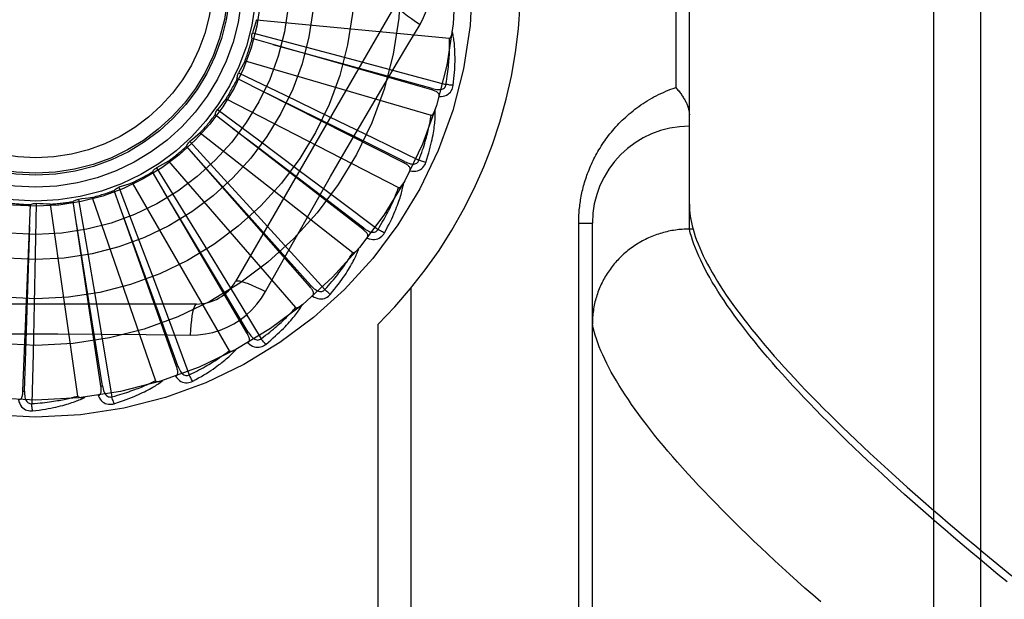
# Model space of a CAD drawing. Header units: inches. Extents: x 0 to 262, y 0 to 169.
# Tile 97 of 256: x 113.911 to 114.545, y 74.452 to 74.825. Entities that reach past the tile are written whole.
import ezdxf

# ---------------------------------------------------------------- set-up
doc = ezdxf.new("R2010")
doc.units = ezdxf.units.IN
doc.header["$LTSCALE"] = 14.384615
doc.header["$MEASUREMENT"] = 0
doc.linetypes.add('HIDDEN', pattern=[0.2, 0.1, -0.1])
doc.layers.add('RIGHTHAND_DOOR_ASSEMBLY', color=7, linetype='CONTINUOUS')

msp = doc.modelspace()

# ---------------------------------------------------------------- linework, layer by layer
at = {"layer": 'RIGHTHAND_DOOR_ASSEMBLY', "color": 8, "linetype": 'HIDDEN'}
for p, q in [((114.49942, 74.29397), (114.49942, 75.40711)), ((114.52942, 75.37772), (114.52942, 74.32335)), ((114.34192, 74.69051), (114.34192, 75.01056)), ((114.33313, 74.91929), (114.33313, 74.78179)), ((114.15306, 74.83595), (114.04962, 74.65679)), ((114.06298, 74.82549), (114.18738, 74.81361)), ((114.17598, 74.78017), (114.06028, 74.81329)), ((114.06042, 74.81697), (114.09214, 74.80862)), ((114.09214, 74.80862), (114.12287, 74.80046)), ((114.12287, 74.80046), (114.15396, 74.79215)), ((114.05567, 74.79906), (114.17558, 74.76385)), ((114.15805, 74.73317), (114.05071, 74.78759)), ((114.05155, 74.79117), (114.08111, 74.77697)), ((114.15396, 74.79215), (114.18514, 74.78375)), ((114.17598, 74.78017), (114.17624, 74.78109)), ((114.04349, 74.77449), (114.15457, 74.71722)), ((114.08111, 74.77697), (114.10974, 74.76315)), ((114.12507, 74.74905), (114.13944, 74.77363)), ((114.13155, 74.69041), (114.03645, 74.76417)), ((114.03795, 74.76752), (114.06429, 74.74798)), ((114.10974, 74.76315), (114.1387, 74.7491)), ((114.0646, 74.74258), (114.04766, 74.75545)), ((114.02688, 74.75266), (114.12512, 74.67541)), ((114.1387, 74.7491), (114.16773, 74.73495)), ((114.09744, 74.65344), (114.01802, 74.74386)), ((114.02013, 74.74687), (114.04229, 74.7227)), ((114.06429, 74.74798), (114.08979, 74.72899)), ((114.13214, 74.69117), (114.0646, 74.74258)), ((113.99872, 74.72997), (114.01591, 74.70204)), ((114.00645, 74.73438), (114.08828, 74.63993)), ((114.15805, 74.73317), (114.15849, 74.73402)), ((114.05695, 74.62359), (113.99608, 74.72741)), ((114.08979, 74.72899), (114.11557, 74.70972)), ((113.97449, 74.71743), (113.98609, 74.68675)), ((113.98292, 74.72029), (114.0454, 74.61206)), ((114.04229, 74.7227), (114.06374, 74.69923)), ((114.01155, 74.60195), (113.97142, 74.71541)), ((113.91266, 74.58607), (113.91758, 74.70632)), ((113.92119, 74.70705), (113.92055, 74.67426)), ((113.93007, 74.70658), (113.94785, 74.58288)), ((113.96286, 74.58929), (113.94493, 74.7083)), ((113.94834, 74.70969), (113.95391, 74.67738)), ((113.95715, 74.71091), (113.99802, 74.59281)), ((114.11557, 74.70972), (114.1414, 74.69033)), ((114.01591, 74.70204), (114.03252, 74.67494)), ((114.06374, 74.69923), (114.0854, 74.67543)), ((114.27063, 74.69429), (114.27942, 74.69429)), ((114.27063, 74.41304), (114.27063, 74.69429)), ((114.27942, 74.35392), (114.27942, 74.69429)), ((113.98609, 74.68675), (113.99727, 74.65699)), ((114.13156, 74.69041), (114.13214, 74.69117)), ((114.34192, 74.69051), (114.34077, 74.6905)), ((114.34429, 74.69051), (114.34192, 74.69051)), ((113.92055, 74.67426), (113.91987, 74.64247)), ((113.95391, 74.67738), (113.95926, 74.64604)), ((114.03252, 74.67494), (114.04929, 74.64746)), ((114.0854, 74.67543), (114.10709, 74.6515)), ((114.06895, 74.65023), (114.07585, 74.6626)), ((113.99727, 74.65699), (114.00854, 74.62684)), ((114.09744, 74.65344), (114.09816, 74.65407)), ((114.1627, 74.38054), (114.1627, 74.65256)), ((114.02436, 74.6422), (113.81747, 74.6422)), ((113.91987, 74.64247), (113.91912, 74.6103)), ((113.95926, 74.64604), (113.96462, 74.6143)), ((114.04929, 74.64746), (114.06606, 74.61986)), ((114.14149, 74.38054), (114.14149, 74.62917)), ((113.93511, 74.62299), (113.96358, 74.62283)), ((114.00854, 74.62684), (114.01978, 74.59656)), ((114.05695, 74.62359), (114.05778, 74.62408)), ((113.91912, 74.6103), (113.91831, 74.57801)), ((113.96462, 74.6143), (113.96993, 74.58244)), ((114.01155, 74.60195), (114.01245, 74.60227)), ((113.91266, 74.58607), (113.91362, 74.58603)), ((113.96286, 74.58929), (113.96381, 74.58943))]:
    msp.add_line(p, q, dxfattribs=at)
for points in [[(114.16841, 74.82249), (114.17075, 74.82685), (114.17268, 74.83137), (114.1742, 74.83605), (114.17528, 74.84083), (114.17594, 74.84566), (114.17616, 74.85054)], [(114.15306, 74.83595), (114.153, 74.83538), (114.15333, 74.8346), (114.15403, 74.83363), (114.15509, 74.83248), (114.15652, 74.83115), (114.1583, 74.82965), (114.16041, 74.82801), (114.16282, 74.82625), (114.16551, 74.8244), (114.16841, 74.82249)], [(114.06298, 74.82549), (114.06239, 74.82334), (114.06176, 74.8212), (114.06111, 74.81908), (114.06042, 74.81697)], [(114.13944, 74.77363), (114.15389, 74.7981), (114.16112, 74.81028), (114.16841, 74.82249)], [(114.06028, 74.81329), (114.06016, 74.8139), (114.06009, 74.81452), (114.06009, 74.81515), (114.06014, 74.81577), (114.06025, 74.81638), (114.06042, 74.81697)], [(114.18514, 74.78375), (114.18545, 74.78558), (114.18572, 74.78733), (114.18597, 74.78901), (114.18619, 74.79063), (114.18639, 74.79218), (114.18657, 74.79366), (114.18672, 74.79509), (114.18686, 74.79646), (114.18698, 74.79778), (114.18708, 74.79904), (114.18717, 74.80025), (114.18725, 74.80141), (114.18731, 74.80253), (114.18736, 74.8036), (114.18741, 74.80464), (114.18744, 74.80563), (114.18747, 74.80658), (114.18748, 74.80749), (114.18749, 74.80837), (114.18749, 74.80921), (114.18749, 74.81002), (114.18748, 74.8108), (114.18746, 74.81154), (114.18744, 74.81226), (114.18741, 74.81295), (114.18738, 74.81361)], [(114.18738, 74.81361), (114.18755, 74.81363), (114.18771, 74.81368), (114.18786, 74.81378), (114.18799, 74.81392), (114.18811, 74.81407), (114.18822, 74.81425), (114.18833, 74.81443), (114.18842, 74.81464), (114.18851, 74.81485), (114.1886, 74.81508), (114.18868, 74.81532), (114.18875, 74.81557), (114.18883, 74.81583), (114.18889, 74.8161), (114.18896, 74.81638), (114.18902, 74.81667), (114.18907, 74.81698), (114.18913, 74.81729), (114.18918, 74.81763), (114.18922, 74.81798)], [(114.18978, 74.78314), (114.19005, 74.78536), (114.19028, 74.78748), (114.19047, 74.7895), (114.19063, 74.79144), (114.19075, 74.7933), (114.19084, 74.79507), (114.19091, 74.79677), (114.19095, 74.79839), (114.19097, 74.79995), (114.19096, 74.80143), (114.19094, 74.80285), (114.1909, 74.80421), (114.19085, 74.80551), (114.19079, 74.80676), (114.19071, 74.80795), (114.19062, 74.80908), (114.19052, 74.81017), (114.19041, 74.81121), (114.19029, 74.8122), (114.19015, 74.81315), (114.19001, 74.81405), (114.18987, 74.81491), (114.18971, 74.81574), (114.18955, 74.81652), (114.18939, 74.81727), (114.18922, 74.81799)], [(114.17624, 74.78109), (114.14515, 74.7897), (114.07392, 74.80937)], [(114.05567, 74.79906), (114.05468, 74.79706), (114.05367, 74.79508), (114.05262, 74.79312), (114.05155, 74.79117)], [(114.05071, 74.78759), (114.05071, 74.78821), (114.05076, 74.78883), (114.05088, 74.78945), (114.05105, 74.79005), (114.05127, 74.79062), (114.05155, 74.79117)], [(114.15849, 74.73402), (114.12958, 74.74837), (114.06337, 74.78115)], [(114.17624, 74.78109), (114.17725, 74.78083), (114.17821, 74.78064), (114.17914, 74.78051), (114.18002, 74.78044), (114.18086, 74.78044), (114.18165, 74.78052), (114.18238, 74.78067), (114.18305, 74.78089), (114.18364, 74.78121), (114.18414, 74.78161), (114.18454, 74.78208), (114.18484, 74.78261), (114.18505, 74.78317), (114.18515, 74.78375)], [(114.1807, 74.77597), (114.18205, 74.77602), (114.18331, 74.77619), (114.18446, 74.77649), (114.18551, 74.77691), (114.18644, 74.77744), (114.18726, 74.77809), (114.18797, 74.77884), (114.18856, 74.77967), (114.18903, 74.78055), (114.18938, 74.78144), (114.18963, 74.7823), (114.18978, 74.78314)], [(114.18978, 74.78314), (114.18916, 74.7832), (114.18846, 74.78327), (114.18769, 74.78336), (114.18688, 74.78348), (114.18602, 74.78361), (114.18514, 74.78375)], [(114.27063, 74.69429), (114.27064, 74.69536), (114.27065, 74.69644), (114.27069, 74.69751), (114.27073, 74.69857), (114.27079, 74.69965), (114.27085, 74.70072), (114.27094, 74.7018), (114.27103, 74.70288), (114.27114, 74.70396), (114.27126, 74.70505), (114.27139, 74.70614), (114.27154, 74.70723), (114.2717, 74.70832), (114.27188, 74.70942), (114.27207, 74.71052), (114.27227, 74.71163), (114.27249, 74.71274), (114.27272, 74.71385), (114.27297, 74.71497), (114.27324, 74.71609), (114.27352, 74.71722), (114.27382, 74.71836), (114.27413, 74.7195), (114.27446, 74.72064), (114.27481, 74.72179), (114.27518, 74.72295), (114.27557, 74.7241), (114.27597, 74.72527), (114.2764, 74.72643), (114.27684, 74.7276), (114.2773, 74.72877), (114.27778, 74.72994), (114.27828, 74.73112), (114.2788, 74.73229), (114.27933, 74.73346), (114.27989, 74.73463), (114.28047, 74.7358), (114.28107, 74.73697), (114.28168, 74.73813), (114.28232, 74.7393), (114.28298, 74.74046), (114.28366, 74.74162), (114.28436, 74.74278), (114.28508, 74.74393), (114.28583, 74.74509), (114.28659, 74.74624), (114.28738, 74.74738), (114.2882, 74.74852), (114.28903, 74.74965), (114.28989, 74.75078), (114.29077, 74.75191), (114.29167, 74.75303), (114.2926, 74.75414), (114.29355, 74.75524), (114.29453, 74.75634), (114.29553, 74.75743), (114.29656, 74.75851), (114.2976, 74.75958), (114.29868, 74.76063), (114.29977, 74.76168), (114.3009, 74.76272), (114.30204, 74.76375), (114.30321, 74.76476), (114.30441, 74.76576), (114.30563, 74.76674), (114.30687, 74.76771), (114.30814, 74.76867), (114.30944, 74.76961), (114.31075, 74.77053), (114.31209, 74.77143), (114.31346, 74.77232), (114.31484, 74.77318), (114.31625, 74.77403), (114.31768, 74.77485), (114.31914, 74.77566), (114.32061, 74.77644), (114.32211, 74.77719), (114.32363, 74.77793), (114.32516, 74.77864), (114.32672, 74.77932), (114.3283, 74.77998), (114.32989, 74.78061), (114.3315, 74.78121), (114.33313, 74.78179)], [(114.33313, 74.78179), (114.33363, 74.78122), (114.33411, 74.78066), (114.33459, 74.7801), (114.33505, 74.77953), (114.3355, 74.77896), (114.33593, 74.77839), (114.33635, 74.77782), (114.33676, 74.77726), (114.33716, 74.77669), (114.33753, 74.77612), (114.3379, 74.77556), (114.33825, 74.775), (114.33858, 74.77444), (114.3389, 74.77389), (114.3392, 74.77334), (114.33949, 74.77279), (114.33976, 74.77225), (114.34001, 74.77171), (114.34025, 74.77118), (114.34047, 74.77066), (114.34067, 74.77014), (114.34086, 74.76963), (114.34104, 74.76913), (114.34119, 74.76864), (114.34133, 74.76815), (114.34146, 74.76767), (114.34157, 74.7672), (114.34166, 74.76674), (114.34174, 74.76629), (114.3418, 74.76585), (114.34185, 74.76542), (114.34189, 74.765), (114.34191, 74.76459), (114.34192, 74.76419)], [(114.04349, 74.77449), (114.04214, 74.77271), (114.04077, 74.77096), (114.03938, 74.76923), (114.03795, 74.76752)], [(114.1807, 74.77597), (114.18078, 74.77643), (114.18078, 74.77686), (114.18068, 74.77727), (114.1805, 74.77765), (114.18026, 74.778), (114.17995, 74.77832), (114.17959, 74.77862), (114.17918, 74.77889), (114.17872, 74.77914), (114.17823, 74.77937), (114.1777, 74.77959), (114.17715, 74.77979), (114.17658, 74.77999), (114.17598, 74.78017)], [(114.03645, 74.76417), (114.03657, 74.76478), (114.03674, 74.76537), (114.03697, 74.76596), (114.03725, 74.76651), (114.03758, 74.76704), (114.03795, 74.76752)], [(114.16773, 74.73495), (114.16837, 74.73669), (114.16898, 74.73836), (114.16954, 74.73996), (114.17006, 74.74151), (114.17055, 74.74299), (114.171, 74.74442), (114.17143, 74.74579), (114.17182, 74.74711), (114.17219, 74.74838), (114.17253, 74.7496), (114.17284, 74.75077), (114.17314, 74.7519), (114.17341, 74.75298), (114.17367, 74.75403), (114.1739, 74.75503), (114.17412, 74.756), (114.17433, 74.75693), (114.17452, 74.75782), (114.17469, 74.75868), (114.17486, 74.75951), (114.175, 74.7603), (114.17514, 74.76107), (114.17526, 74.76181), (114.17538, 74.76251), (114.17548, 74.76319), (114.17558, 74.76385)], [(114.17217, 74.73348), (114.17285, 74.7356), (114.17348, 74.73764), (114.17405, 74.73959), (114.17457, 74.74147), (114.17504, 74.74327), (114.17547, 74.74499), (114.17586, 74.74665), (114.1762, 74.74823), (114.17651, 74.74975), (114.17679, 74.75121), (114.17704, 74.75261), (114.17726, 74.75395), (114.17745, 74.75524), (114.17763, 74.75647), (114.17778, 74.75766), (114.1779, 74.75879), (114.17801, 74.75988), (114.1781, 74.76092), (114.17816, 74.76192), (114.17821, 74.76287), (114.17825, 74.76379), (114.17826, 74.76466), (114.17827, 74.7655), (114.17826, 74.7663), (114.17824, 74.76706), (114.17821, 74.7678)], [(114.17558, 74.76385), (114.17575, 74.76383), (114.17591, 74.76386), (114.17608, 74.76393), (114.17623, 74.76403), (114.17638, 74.76416), (114.17653, 74.76431), (114.17666, 74.76448), (114.1768, 74.76466), (114.17693, 74.76486), (114.17705, 74.76506), (114.17718, 74.76528), (114.1773, 74.76551), (114.17742, 74.76576), (114.17753, 74.76601), (114.17765, 74.76627), (114.17776, 74.76655), (114.17788, 74.76684), (114.17799, 74.76714), (114.17809, 74.76742), (114.17818, 74.76771)], [(114.02688, 74.75266), (114.02522, 74.75117), (114.02355, 74.74971), (114.02185, 74.74828), (114.02013, 74.74687)], [(114.09674, 74.69966), (114.11083, 74.72439), (114.11794, 74.73673), (114.12507, 74.74905)], [(114.01802, 74.74386), (114.01825, 74.74444), (114.01853, 74.74499), (114.01886, 74.74552), (114.01925, 74.74602), (114.01967, 74.74647), (114.02013, 74.74687)], [(113.99608, 74.72741), (113.99641, 74.72794), (113.99679, 74.72843), (113.99722, 74.72888), (113.99769, 74.7293), (113.99819, 74.72966), (113.99872, 74.72997)], [(114.00645, 74.73438), (114.00454, 74.73323), (114.00261, 74.73211), (114.00067, 74.73103), (113.99872, 74.72997)], [(114.09816, 74.65407), (114.07666, 74.67813), (114.02738, 74.73318)], [(114.16189, 74.72815), (114.16206, 74.72859), (114.16214, 74.72901), (114.16212, 74.72943), (114.16202, 74.72984), (114.16185, 74.73023), (114.16161, 74.7306), (114.16131, 74.73096), (114.16095, 74.73131), (114.16055, 74.73164), (114.16011, 74.73196), (114.15964, 74.73227), (114.15913, 74.73258), (114.15861, 74.73288), (114.15805, 74.73317)], [(114.15849, 74.73402), (114.15943, 74.73358), (114.16033, 74.73321), (114.16122, 74.7329), (114.16207, 74.73267), (114.16289, 74.73251), (114.16368, 74.73244), (114.16444, 74.73245), (114.16514, 74.73254), (114.16577, 74.73274), (114.16634, 74.73304), (114.16682, 74.73343), (114.16722, 74.73389), (114.16752, 74.7344), (114.16773, 74.73496)], [(114.16189, 74.72816), (114.16323, 74.72795), (114.1645, 74.72788), (114.16568, 74.72795), (114.16679, 74.72816), (114.16781, 74.72851), (114.16874, 74.72899), (114.16958, 74.7296), (114.17031, 74.7303), (114.17093, 74.73107), (114.17145, 74.73188), (114.17186, 74.73268), (114.17217, 74.73348)], [(114.17217, 74.73348), (114.17157, 74.73365), (114.17089, 74.73385), (114.17016, 74.73409), (114.16938, 74.73436), (114.16856, 74.73465), (114.16773, 74.73495)], [(113.97142, 74.71541), (113.97184, 74.71587), (113.97231, 74.71627), (113.97282, 74.71664), (113.97336, 74.71696), (113.97391, 74.71722), (113.97449, 74.71743)], [(113.98292, 74.72029), (113.98082, 74.71952), (113.97872, 74.71879), (113.97661, 74.71809), (113.97449, 74.71743)], [(114.14547, 74.68805), (114.14655, 74.69), (114.14755, 74.69188), (114.14848, 74.69369), (114.14934, 74.69544), (114.15015, 74.69711), (114.1509, 74.69872), (114.15159, 74.70028), (114.15223, 74.70177), (114.15282, 74.7032), (114.15337, 74.70458), (114.15388, 74.70591), (114.15435, 74.70719), (114.15478, 74.70841), (114.15518, 74.70959), (114.15556, 74.71072), (114.1559, 74.71181), (114.15621, 74.71286), (114.15649, 74.71387), (114.15674, 74.71483), (114.15697, 74.71576), (114.15718, 74.71665), (114.15736, 74.71751), (114.15752, 74.71833), (114.15767, 74.71912), (114.15779, 74.71987), (114.1579, 74.7206)], [(114.15457, 74.71722), (114.15473, 74.71717), (114.1549, 74.71717), (114.15508, 74.7172), (114.15525, 74.71728), (114.15542, 74.71738), (114.15559, 74.7175), (114.15575, 74.71763), (114.15592, 74.71779), (114.15608, 74.71795), (114.15625, 74.71813), (114.15641, 74.71833), (114.15657, 74.71853), (114.15674, 74.71874), (114.1569, 74.71897), (114.15706, 74.71921), (114.15723, 74.71945), (114.15739, 74.71972), (114.15756, 74.71999), (114.15773, 74.72028), (114.1579, 74.72059)], [(114.05778, 74.62408), (114.04122, 74.65177), (114.00324, 74.71515)], [(114.1414, 74.69033), (114.14236, 74.69191), (114.14326, 74.69344), (114.14412, 74.69491), (114.14492, 74.69632), (114.14568, 74.69769), (114.1464, 74.699), (114.14707, 74.70027), (114.14771, 74.70149), (114.14831, 74.70267), (114.14888, 74.7038), (114.14941, 74.7049), (114.14991, 74.70595), (114.15039, 74.70696), (114.15083, 74.70794), (114.15126, 74.70888), (114.15166, 74.70979), (114.15203, 74.71066), (114.15239, 74.7115), (114.15272, 74.71231), (114.15304, 74.71309), (114.15334, 74.71385), (114.15361, 74.71457), (114.15388, 74.71527), (114.15412, 74.71595), (114.15435, 74.7166), (114.15457, 74.71722)], [(113.91758, 74.70632), (113.91814, 74.70659), (113.91873, 74.70679), (113.91933, 74.70694), (113.91995, 74.70704), (113.92057, 74.70707), (113.92119, 74.70705)], [(113.93007, 74.70658), (113.92784, 74.70664), (113.92562, 74.70675), (113.9234, 74.70688), (113.92119, 74.70705)], [(113.94493, 74.7083), (113.94544, 74.70866), (113.94597, 74.70897), (113.94654, 74.70924), (113.94713, 74.70945), (113.94773, 74.7096), (113.94834, 74.70969)], [(113.95715, 74.71091), (113.95495, 74.71055), (113.95275, 74.71023), (113.95054, 74.70995), (113.94834, 74.70969)], [(114.34192, 74.70648), (114.34195, 74.70461), (114.34206, 74.70271), (114.34225, 74.70076), (114.34251, 74.69879), (114.34284, 74.69677), (114.34325, 74.69472), (114.34373, 74.69263), (114.34429, 74.69051)], [(114.01245, 74.60227), (114.00143, 74.6326), (113.97613, 74.70202)], [(114.07585, 74.6626), (114.08975, 74.68729), (114.09674, 74.69966)], [(113.91362, 74.58603), (113.91466, 74.61829), (113.91698, 74.69213)], [(113.96381, 74.58943), (113.95873, 74.6213), (113.94703, 74.69425)], [(114.13437, 74.68476), (114.13462, 74.68515), (114.13478, 74.68556), (114.13484, 74.68597), (114.13482, 74.68639), (114.13472, 74.68681), (114.13456, 74.68722), (114.13433, 74.68763), (114.13405, 74.68803), (114.13372, 74.68844), (114.13335, 74.68884), (114.13294, 74.68923), (114.13251, 74.68963), (114.13204, 74.69002), (114.13155, 74.69041)], [(114.13214, 74.69117), (114.13298, 74.69056), (114.1338, 74.69002), (114.13461, 74.68955), (114.1354, 74.68916), (114.13618, 74.68885), (114.13695, 74.68863), (114.13769, 74.68849), (114.13839, 74.68846), (114.13905, 74.68853), (114.13966, 74.68871), (114.14021, 74.68901), (114.14069, 74.68939), (114.14109, 74.68983), (114.1414, 74.69033)], [(114.13438, 74.68476), (114.13565, 74.6843), (114.13688, 74.684), (114.13806, 74.68384), (114.13919, 74.68384), (114.14026, 74.68399), (114.14126, 74.68429), (114.1422, 74.68473), (114.14305, 74.68527), (114.14381, 74.68591), (114.14447, 74.68661), (114.14502, 74.68731), (114.14547, 74.68805)], [(114.14547, 74.68805), (114.14492, 74.68832), (114.14429, 74.68865), (114.14362, 74.68902), (114.1429, 74.68943), (114.14215, 74.68987), (114.1414, 74.69033)], [(114.34077, 74.6905), (114.33965, 74.69047), (114.33852, 74.69042), (114.33739, 74.69035), (114.33627, 74.69026), (114.33515, 74.69015), (114.33403, 74.69002), (114.33291, 74.68987), (114.33179, 74.6897), (114.33068, 74.68951), (114.32957, 74.6893), (114.32847, 74.68908), (114.32737, 74.68883), (114.32628, 74.68856), (114.32519, 74.68828), (114.3241, 74.68797), (114.32302, 74.68765), (114.32195, 74.6873), (114.32088, 74.68694), (114.31983, 74.68656), (114.31877, 74.68616), (114.31773, 74.68574), (114.31669, 74.6853), (114.31566, 74.68485), (114.31464, 74.68438), (114.31363, 74.68389), (114.31263, 74.68338), (114.31164, 74.68285), (114.31066, 74.68231), (114.30969, 74.68175), (114.30873, 74.68117), (114.30777, 74.68057), (114.30684, 74.67996), (114.30591, 74.67933), (114.30499, 74.67869), (114.30409, 74.67803), (114.30319, 74.67735), (114.30232, 74.67666), (114.30145, 74.67595), (114.3006, 74.67523), (114.29976, 74.67449), (114.29893, 74.67374), (114.29812, 74.67297), (114.29732, 74.67219), (114.29654, 74.67139), (114.29577, 74.67058), (114.29502, 74.66976), (114.29428, 74.66893), (114.29355, 74.66808), (114.29285, 74.66722), (114.29216, 74.66634), (114.29148, 74.66546), (114.29082, 74.66456), (114.29018, 74.66365), (114.28956, 74.66273), (114.28895, 74.6618), (114.28836, 74.66086), (114.28779, 74.65991), (114.28723, 74.65895), (114.28669, 74.65797), (114.28618, 74.65699), (114.28567, 74.656), (114.28519, 74.65501), (114.28473, 74.654), (114.28428, 74.65298), (114.28385, 74.65196), (114.28345, 74.65093), (114.28306, 74.64989), (114.28269, 74.64885), (114.28234, 74.6478), (114.28201, 74.64674), (114.28169, 74.64568), (114.2814, 74.64462), (114.28113, 74.64354), (114.28088, 74.64247), (114.28064, 74.64139), (114.28043, 74.6403), (114.28024, 74.63921), (114.28007, 74.63812), (114.27991, 74.63703), (114.27978, 74.63593), (114.27967, 74.63483), (114.27958, 74.63373), (114.27951, 74.63262), (114.27946, 74.63152), (114.27943, 74.63042), (114.27942, 74.62931)], [(114.34322, 74.68574), (114.34253, 74.68815), (114.34192, 74.69051)], [(114.54664, 74.46309), (114.54067, 74.46798), (114.53478, 74.47284), (114.52897, 74.47767), (114.52325, 74.48245), (114.51762, 74.48721), (114.51207, 74.49192), (114.50661, 74.4966), (114.50123, 74.50125), (114.49594, 74.50585), (114.49074, 74.51042), (114.48563, 74.51494), (114.4806, 74.51943), (114.47566, 74.52388), (114.47081, 74.5283), (114.46604, 74.53267), (114.46137, 74.537), (114.45678, 74.54129), (114.45228, 74.54554), (114.44786, 74.54975), (114.44354, 74.55392), (114.4393, 74.55805), (114.43516, 74.56214), (114.4311, 74.56618), (114.42713, 74.57019), (114.42325, 74.57415), (114.41945, 74.57807), (114.41575, 74.58195), (114.41213, 74.58578), (114.4086, 74.58958), (114.40516, 74.59333), (114.40182, 74.59704), (114.39855, 74.6007), (114.39538, 74.60433), (114.3923, 74.60791), (114.3893, 74.61144), (114.3864, 74.61494), (114.38358, 74.61839), (114.38085, 74.6218), (114.37821, 74.62516), (114.37566, 74.62848), (114.3732, 74.63176), (114.37083, 74.63499), (114.36854, 74.63818), (114.36635, 74.64132), (114.36424, 74.64443), (114.36222, 74.64749), (114.36029, 74.6505), (114.35845, 74.65347), (114.35669, 74.6564), (114.35503, 74.65929), (114.35345, 74.66213), (114.35196, 74.66493), (114.35056, 74.66768), (114.34925, 74.67039), (114.34803, 74.67306), (114.34689, 74.67568), (114.34584, 74.67826), (114.34488, 74.6808), (114.34401, 74.68329), (114.34322, 74.68574)], [(114.34429, 74.69051), (114.34497, 74.68818), (114.34574, 74.6858), (114.3466, 74.68338), (114.34754, 74.68092), (114.34857, 74.67842), (114.34969, 74.67587), (114.3509, 74.67328), (114.35219, 74.67064), (114.35357, 74.66796), (114.35504, 74.66524), (114.3566, 74.66247), (114.35824, 74.65967), (114.35998, 74.65681), (114.3618, 74.65391), (114.36371, 74.65097), (114.3657, 74.64799), (114.36779, 74.64496), (114.36997, 74.64188), (114.37223, 74.63876), (114.37458, 74.6356), (114.37703, 74.63239), (114.37956, 74.62913), (114.38218, 74.62584), (114.38489, 74.62249), (114.38769, 74.6191), (114.39058, 74.61567), (114.39356, 74.61219), (114.39663, 74.60867), (114.3998, 74.6051), (114.40305, 74.60149), (114.40639, 74.59783), (114.40983, 74.59412), (114.41335, 74.59037), (114.41697, 74.58658), (114.42068, 74.58273), (114.42448, 74.57885), (114.42837, 74.57491), (114.43235, 74.57094), (114.43643, 74.56691), (114.4406, 74.56285), (114.44486, 74.55873), (114.44921, 74.55457), (114.45366, 74.55037), (114.4582, 74.54612), (114.46283, 74.54182), (114.46756, 74.53748), (114.47238, 74.53309), (114.47729, 74.52866), (114.4823, 74.52418), (114.4874, 74.51966), (114.49259, 74.5151), (114.49788, 74.51049), (114.50326, 74.50583), (114.50874, 74.50113), (114.51431, 74.49639), (114.51997, 74.4916), (114.52574, 74.48677), (114.53159, 74.48189), (114.53754, 74.47697), (114.54359, 74.47201), (114.54973, 74.46701)], [(114.10709, 74.6515), (114.10833, 74.65287), (114.10951, 74.6542), (114.11063, 74.65548), (114.11169, 74.65672), (114.1127, 74.65791), (114.11365, 74.65907), (114.11455, 74.66019), (114.11541, 74.66127), (114.11622, 74.66231), (114.11699, 74.66331), (114.11772, 74.66428), (114.11841, 74.66522), (114.11907, 74.66613), (114.11969, 74.667), (114.12029, 74.66785), (114.12085, 74.66866), (114.12139, 74.66945), (114.12189, 74.67021), (114.12238, 74.67094), (114.12283, 74.67165), (114.12327, 74.67233), (114.12368, 74.67299), (114.12407, 74.67363), (114.12444, 74.67424), (114.12479, 74.67484), (114.12512, 74.67541)], [(114.11066, 74.64848), (114.11209, 74.6502), (114.11343, 74.65186), (114.11468, 74.65346), (114.11586, 74.65501), (114.11697, 74.6565), (114.11801, 74.65794), (114.11898, 74.65934), (114.11989, 74.66068), (114.12075, 74.66198), (114.12155, 74.66323), (114.1223, 74.66443), (114.123, 74.6656), (114.12366, 74.66672), (114.12428, 74.6678), (114.12486, 74.66885), (114.1254, 74.66985), (114.1259, 74.67082), (114.12637, 74.67175), (114.1268, 74.67266), (114.1272, 74.67352), (114.12757, 74.67436), (114.12791, 74.67516), (114.12823, 74.67594), (114.12852, 74.67669), (114.12879, 74.67741), (114.12903, 74.6781)], [(114.12512, 74.67541), (114.12527, 74.67533), (114.12543, 74.67529), (114.12561, 74.6753), (114.12579, 74.67534), (114.12598, 74.6754), (114.12617, 74.67549), (114.12636, 74.67559), (114.12655, 74.67571), (114.12674, 74.67584), (114.12694, 74.67599), (114.12713, 74.67615), (114.12733, 74.67632), (114.12753, 74.6765), (114.12773, 74.67669), (114.12794, 74.67689), (114.12815, 74.6771), (114.12836, 74.67733), (114.12858, 74.67757), (114.12878, 74.67779), (114.12897, 74.67802)], [(114.04962, 74.65679), (114.05008, 74.65713), (114.05092, 74.65723), (114.05211, 74.65711), (114.05364, 74.65676), (114.05551, 74.65619), (114.0577, 74.6554), (114.06017, 74.65439), (114.0629, 74.65318), (114.06585, 74.65178), (114.06895, 74.65023)], [(114.09817, 74.65407), (114.09887, 74.65331), (114.09958, 74.65263), (114.10028, 74.65202), (114.10099, 74.65149), (114.1017, 74.65104), (114.1024, 74.65067), (114.1031, 74.6504), (114.10379, 74.65023), (114.10445, 74.65018), (114.10509, 74.65024), (114.10568, 74.65042), (114.10623, 74.65071), (114.1067, 74.65107), (114.1071, 74.6515)], [(114.02037, 74.62218), (114.02531, 74.62233), (114.03018, 74.62292), (114.03496, 74.62393), (114.03963, 74.62537), (114.04416, 74.62722), (114.04851, 74.62948), (114.05264, 74.63211), (114.05652, 74.63511), (114.06011, 74.63844), (114.06339, 74.64208), (114.06634, 74.64601), (114.06895, 74.65023)], [(114.09914, 74.64736), (114.09946, 74.6477), (114.09969, 74.64806), (114.09983, 74.64846), (114.09989, 74.64888), (114.09987, 74.6493), (114.09979, 74.64974), (114.09964, 74.65018), (114.09944, 74.65063), (114.0992, 74.65109), (114.09891, 74.65156), (114.09858, 74.65202), (114.09823, 74.65249), (114.09785, 74.65296), (114.09744, 74.65344)], [(114.09915, 74.64736), (114.10031, 74.64667), (114.10146, 74.64613), (114.10259, 74.64576), (114.1037, 74.64555), (114.10477, 74.64549), (114.10582, 74.64559), (114.10682, 74.64585), (114.10776, 74.64622), (114.10862, 74.64671), (114.10941, 74.64726), (114.11008, 74.64785), (114.11066, 74.64848)], [(114.11066, 74.64848), (114.11017, 74.64886), (114.10962, 74.6493), (114.10903, 74.6498), (114.1084, 74.65033), (114.10775, 74.65091), (114.10709, 74.6515)], [(114.02436, 74.6422), (114.02383, 74.64197), (114.02332, 74.6413), (114.02283, 74.6402), (114.02237, 74.6387), (114.02193, 74.6368), (114.02152, 74.63451), (114.02116, 74.63187), (114.02084, 74.6289), (114.02058, 74.62564), (114.02037, 74.62218)], [(114.06899, 74.61623), (114.07072, 74.61764), (114.07235, 74.61902), (114.07389, 74.62035), (114.07534, 74.62165), (114.07671, 74.6229), (114.078, 74.62412), (114.07922, 74.62531), (114.08037, 74.62645), (114.08145, 74.62757), (114.08247, 74.62864), (114.08344, 74.62969), (114.08435, 74.6307), (114.08521, 74.63167), (114.08602, 74.63262), (114.08679, 74.63353), (114.08751, 74.63442), (114.08818, 74.63527), (114.08882, 74.6361), (114.08942, 74.63691), (114.08997, 74.63768), (114.09049, 74.63843), (114.09098, 74.63916), (114.09144, 74.63986), (114.09187, 74.64054), (114.09226, 74.64119), (114.09263, 74.64183)], [(114.08828, 74.63993), (114.08842, 74.63982), (114.08857, 74.63975), (114.08875, 74.63973), (114.08894, 74.63973), (114.08913, 74.63976), (114.08933, 74.63981), (114.08954, 74.63987), (114.08975, 74.63995), (114.08996, 74.64005), (114.09018, 74.64016), (114.0904, 74.64027), (114.09063, 74.6404), (114.09086, 74.64054), (114.0911, 74.64069), (114.09134, 74.64085), (114.09158, 74.64102), (114.09183, 74.6412), (114.09209, 74.64139), (114.09236, 74.6416), (114.09263, 74.64183)], [(114.06606, 74.61986), (114.06754, 74.62097), (114.06895, 74.62205), (114.07029, 74.6231), (114.07156, 74.62412), (114.07278, 74.6251), (114.07393, 74.62606), (114.07503, 74.62698), (114.07607, 74.62788), (114.07707, 74.62875), (114.07801, 74.62959), (114.07891, 74.63041), (114.07977, 74.6312), (114.08059, 74.63196), (114.08137, 74.6327), (114.08211, 74.63342), (114.08282, 74.63411), (114.08349, 74.63478), (114.08413, 74.63543), (114.08475, 74.63606), (114.08533, 74.63667), (114.08588, 74.63726), (114.08641, 74.63783), (114.08692, 74.63838), (114.08739, 74.63891), (114.08785, 74.63943), (114.08828, 74.63993)], [(114.31423, 74.56451), (114.31173, 74.56781), (114.30931, 74.57106), (114.30699, 74.57428), (114.30475, 74.57744), (114.30261, 74.58057), (114.30056, 74.58365), (114.29859, 74.58668), (114.29672, 74.58967), (114.29494, 74.59262), (114.29325, 74.59553), (114.29165, 74.59839), (114.29013, 74.6012), (114.28871, 74.60398), (114.28738, 74.60671), (114.28614, 74.60939), (114.28498, 74.61203), (114.28392, 74.61463), (114.28295, 74.61719), (114.28206, 74.6197), (114.28127, 74.62217), (114.28056, 74.62459), (114.27994, 74.62697), (114.27942, 74.62931)], [(113.87817, 74.62283), (113.90663, 74.62299), (113.92087, 74.623), (113.93511, 74.62299)], [(113.96358, 74.62283), (113.992, 74.62256), (114.00616, 74.62239), (114.02037, 74.62218)], [(114.05747, 74.6173), (114.05785, 74.61757), (114.05814, 74.61789), (114.05835, 74.61825), (114.05849, 74.61865), (114.05856, 74.61907), (114.05856, 74.61951), (114.0585, 74.61998), (114.05839, 74.62046), (114.05823, 74.62096), (114.05803, 74.62147), (114.0578, 74.62199), (114.05754, 74.62251), (114.05726, 74.62305), (114.05695, 74.62359)], [(114.05778, 74.62408), (114.05833, 74.6232), (114.0589, 74.62239), (114.05947, 74.62166), (114.06006, 74.621), (114.06067, 74.62043), (114.0613, 74.61994), (114.06193, 74.61954), (114.06258, 74.61924), (114.06322, 74.61906), (114.06385, 74.61901), (114.06447, 74.61907), (114.06506, 74.61925), (114.06559, 74.61951), (114.06606, 74.61986)], [(114.05747, 74.6173), (114.05849, 74.6164), (114.05951, 74.61566), (114.06055, 74.61508), (114.0616, 74.61466), (114.06265, 74.6144), (114.06369, 74.6143), (114.06472, 74.61436), (114.06572, 74.61455), (114.06666, 74.61487), (114.06753, 74.61526), (114.06831, 74.61572), (114.06899, 74.61623)], [(114.06899, 74.61623), (114.06858, 74.61669), (114.06813, 74.61723), (114.06764, 74.61782), (114.06712, 74.61847), (114.06659, 74.61916), (114.06606, 74.61986)], [(114.01978, 74.59656), (114.02144, 74.59737), (114.02303, 74.59817), (114.02455, 74.59894), (114.02599, 74.5997), (114.02737, 74.60043), (114.02868, 74.60115), (114.02993, 74.60186), (114.03113, 74.60254), (114.03227, 74.6032), (114.03336, 74.60385), (114.0344, 74.60448), (114.03539, 74.6051), (114.03634, 74.60569), (114.03724, 74.60627), (114.03811, 74.60683), (114.03893, 74.60738), (114.03972, 74.60791), (114.04048, 74.60843), (114.0412, 74.60893), (114.04188, 74.60942), (114.04254, 74.60989), (114.04317, 74.61035), (114.04377, 74.6108), (114.04434, 74.61123), (114.04488, 74.61165), (114.0454, 74.61206)], [(114.02198, 74.59244), (114.02393, 74.5935), (114.0258, 74.59454), (114.02756, 74.59556), (114.02923, 74.59656), (114.03081, 74.59753), (114.03231, 74.59849), (114.03373, 74.59942), (114.03508, 74.60033), (114.03635, 74.60121), (114.03756, 74.60208), (114.0387, 74.60292), (114.03979, 74.60374), (114.04082, 74.60454), (114.04179, 74.60531), (114.04272, 74.60606), (114.0436, 74.6068), (114.04442, 74.60751), (114.0452, 74.6082), (114.04594, 74.60888), (114.04664, 74.60954), (114.04729, 74.61017), (114.04791, 74.61079), (114.04849, 74.6114), (114.04903, 74.61198), (114.04955, 74.61255), (114.05003, 74.6131)], [(114.0454, 74.61206), (114.04551, 74.61193), (114.04565, 74.61183), (114.04582, 74.61177), (114.046, 74.61174), (114.0462, 74.61173), (114.04641, 74.61174), (114.04662, 74.61177), (114.04684, 74.61181), (114.04707, 74.61186), (114.04731, 74.61192), (114.04755, 74.612), (114.0478, 74.61208), (114.04805, 74.61217), (114.04831, 74.61227), (114.04857, 74.61238), (114.04884, 74.6125), (114.04913, 74.61264), (114.04942, 74.61278), (114.04972, 74.61293), (114.05003, 74.6131)], [(114.01086, 74.59567), (114.01128, 74.59587), (114.01163, 74.59612), (114.01191, 74.59644), (114.01212, 74.59681), (114.01226, 74.59721), (114.01235, 74.59764), (114.01238, 74.59811), (114.01236, 74.5986), (114.0123, 74.59912), (114.0122, 74.59966), (114.01208, 74.60021), (114.01192, 74.60078), (114.01175, 74.60136), (114.01155, 74.60195)], [(114.01245, 74.60227), (114.01283, 74.6013), (114.01323, 74.6004), (114.01365, 74.59957), (114.01411, 74.59882), (114.0146, 74.59814), (114.01512, 74.59754), (114.01567, 74.59702), (114.01624, 74.59661), (114.01684, 74.59631), (114.01745, 74.59614), (114.01807, 74.59609), (114.01868, 74.59615), (114.01925, 74.59631), (114.01979, 74.59656)], [(113.96993, 74.58244), (113.97172, 74.58292), (113.97343, 74.5834), (113.97506, 74.58388), (113.97662, 74.58434), (113.97811, 74.58481), (113.97954, 74.58527), (113.9809, 74.58572), (113.9822, 74.58616), (113.98345, 74.5866), (113.98464, 74.58703), (113.98578, 74.58745), (113.98687, 74.58787), (113.98791, 74.58827), (113.98891, 74.58867), (113.98987, 74.58906), (113.99078, 74.58944), (113.99166, 74.58981), (113.9925, 74.59018), (113.9933, 74.59053), (113.99407, 74.59088), (113.9948, 74.59122), (113.9955, 74.59156), (113.99617, 74.59188), (113.99682, 74.5922), (113.99743, 74.59251), (113.99802, 74.59281)], [(113.9713, 74.57798), (113.97343, 74.57865), (113.97545, 74.57932), (113.97738, 74.57999), (113.97921, 74.58065), (113.98094, 74.58131), (113.9826, 74.58196), (113.98417, 74.58261), (113.98566, 74.58324), (113.98708, 74.58387), (113.98843, 74.58449), (113.98971, 74.5851), (113.99093, 74.5857), (113.9921, 74.58629), (113.9932, 74.58687), (113.99425, 74.58743), (113.99525, 74.58798), (113.9962, 74.58853), (113.9971, 74.58906), (113.99795, 74.58958), (113.99875, 74.5901), (113.99952, 74.5906), (114.00024, 74.59109), (114.00092, 74.59157), (114.00157, 74.59205), (114.00219, 74.59251), (114.00277, 74.59296)], [(113.99802, 74.59281), (113.99811, 74.59266), (113.99822, 74.59254), (113.99838, 74.59245), (113.99855, 74.59238), (113.99874, 74.59234), (113.99895, 74.59231), (113.99916, 74.59229), (113.99939, 74.59229), (113.99962, 74.5923), (113.99987, 74.59232), (114.00012, 74.59234), (114.00038, 74.59238), (114.00064, 74.59242), (114.00091, 74.59247), (114.00119, 74.59253), (114.00148, 74.5926), (114.00179, 74.59267), (114.0021, 74.59275), (114.00239, 74.59284), (114.00267, 74.59293)], [(114.01087, 74.59567), (114.01169, 74.5946), (114.01256, 74.59368), (114.01347, 74.59291), (114.01442, 74.5923), (114.0154, 74.59185), (114.0164, 74.59155), (114.01742, 74.59142), (114.01844, 74.59141), (114.01942, 74.59154), (114.02035, 74.59177), (114.0212, 74.59207), (114.02198, 74.59244)], [(114.02198, 74.59244), (114.02166, 74.59297), (114.02131, 74.59359), (114.02094, 74.59426), (114.02056, 74.59499), (114.02017, 74.59577), (114.01978, 74.59656)], [(113.9097, 74.5805), (113.91016, 74.58053), (113.91058, 74.58063), (113.91095, 74.58082), (113.91129, 74.58108), (113.91157, 74.5814), (113.91181, 74.58177), (113.91201, 74.5822), (113.91217, 74.58266), (113.91231, 74.58317), (113.91242, 74.5837), (113.91251, 74.58426), (113.91258, 74.58484), (113.91263, 74.58545), (113.91266, 74.58607)], [(113.91362, 74.58603), (113.91361, 74.585), (113.91365, 74.58401), (113.91374, 74.58308), (113.91388, 74.58221), (113.91408, 74.5814), (113.91434, 74.58065), (113.91466, 74.57997), (113.91504, 74.57937), (113.91548, 74.57887), (113.91599, 74.57848), (113.91654, 74.57821), (113.91713, 74.57803), (113.91772, 74.57797), (113.91831, 74.57801)], [(113.96101, 74.58326), (113.96145, 74.58337), (113.96184, 74.58355), (113.96218, 74.58381), (113.96245, 74.58413), (113.96267, 74.5845), (113.96283, 74.58491), (113.96295, 74.58536), (113.96303, 74.58585), (113.96307, 74.58637), (113.96307, 74.58691), (113.96305, 74.58748), (113.96301, 74.58807), (113.96295, 74.58867), (113.96286, 74.58929)], [(113.96381, 74.58943), (113.964, 74.58841), (113.96422, 74.58745), (113.96448, 74.58656), (113.96479, 74.58573), (113.96514, 74.58497), (113.96554, 74.58428), (113.96598, 74.58367), (113.96646, 74.58316), (113.96699, 74.58276), (113.96756, 74.58247), (113.96816, 74.5823), (113.96877, 74.58224), (113.96936, 74.58229), (113.96993, 74.58244)], [(113.9097, 74.5805), (113.91007, 74.57919), (113.91053, 74.57802), (113.91109, 74.57696), (113.91174, 74.57605), (113.91249, 74.57526), (113.91331, 74.57462), (113.91421, 74.57411), (113.91515, 74.57373), (113.91611, 74.57348), (113.91706, 74.57335), (113.91795, 74.57331), (113.91881, 74.57336)], [(113.91831, 74.57801), (113.92015, 74.57815), (113.92192, 74.57829), (113.92362, 74.57845), (113.92524, 74.57861), (113.92679, 74.57879), (113.92828, 74.57897), (113.9297, 74.57915), (113.93106, 74.57934), (113.93237, 74.57954), (113.93362, 74.57973), (113.93482, 74.57993), (113.93597, 74.58013), (113.93707, 74.58033), (113.93812, 74.58054), (113.93914, 74.58074), (113.94011, 74.58094), (113.94104, 74.58114), (113.94193, 74.58134), (113.94278, 74.58153), (113.9436, 74.58173), (113.94439, 74.58193), (113.94514, 74.58212), (113.94586, 74.58231), (113.94656, 74.5825), (113.94722, 74.58269), (113.94785, 74.58288)], [(113.91881, 74.57336), (113.91872, 74.57398), (113.91862, 74.57468), (113.91853, 74.57544), (113.91845, 74.57626), (113.91837, 74.57713), (113.91831, 74.57801)], [(113.91881, 74.57336), (113.92102, 74.57362), (113.92314, 74.5739), (113.92516, 74.57419), (113.92708, 74.5745), (113.92891, 74.57481), (113.93065, 74.57514), (113.93232, 74.57548), (113.93391, 74.57582), (113.93542, 74.57617), (113.93686, 74.57652), (113.93824, 74.57688), (113.93955, 74.57724), (113.9408, 74.57759), (113.94199, 74.57795), (113.94313, 74.57831), (113.94422, 74.57866), (113.94525, 74.57901), (113.94624, 74.57937), (113.94717, 74.57972), (113.94806, 74.58007), (113.9489, 74.58042), (113.94971, 74.58077), (113.95047, 74.58111), (113.95119, 74.58145), (113.95188, 74.58179), (113.95254, 74.58212)], [(113.94785, 74.58288), (113.94791, 74.58272), (113.948, 74.58257), (113.94813, 74.58246), (113.94829, 74.58236), (113.94847, 74.58228), (113.94867, 74.58221), (113.94888, 74.58215), (113.9491, 74.58211), (113.94933, 74.58207), (113.94957, 74.58204), (113.94982, 74.58202), (113.95008, 74.58201), (113.95035, 74.582), (113.95063, 74.582), (113.95092, 74.582), (113.95121, 74.58201), (113.95152, 74.58203), (113.95184, 74.58205), (113.95218, 74.58208), (113.95253, 74.58212)], [(113.96101, 74.58326), (113.96162, 74.58204), (113.96229, 74.58097), (113.96304, 74.58005), (113.96386, 74.57927), (113.96473, 74.57864), (113.96566, 74.57816), (113.96664, 74.57783), (113.96764, 74.57764), (113.96863, 74.57758), (113.96959, 74.57763), (113.97047, 74.57776), (113.9713, 74.57798)], [(113.9713, 74.57798), (113.97109, 74.57856), (113.97087, 74.57923), (113.97064, 74.57996), (113.9704, 74.58075), (113.97016, 74.58159), (113.96993, 74.58244)], [(114.42659, 74.45016), (114.42144, 74.45468), (114.41638, 74.45917), (114.41141, 74.46361), (114.40653, 74.46802), (114.40174, 74.47238), (114.39704, 74.4767), (114.39244, 74.48099), (114.38792, 74.48523), (114.3835, 74.48943), (114.37917, 74.49359), (114.37493, 74.49771), (114.37078, 74.50178), (114.36672, 74.50581), (114.36276, 74.5098), (114.35889, 74.51375), (114.3551, 74.51766), (114.35141, 74.52152), (114.34781, 74.52534), (114.3443, 74.52912), (114.34089, 74.53285), (114.33756, 74.53654), (114.33433, 74.54019), (114.33118, 74.5438), (114.32813, 74.54736), (114.32517, 74.55088), (114.3223, 74.55435), (114.31952, 74.55778), (114.31683, 74.56117), (114.31423, 74.56451)]]:
    msp.add_lwpolyline(points, dxfattribs=at)
for radius in [0.28125, 0.27028, 0.235, 0.205, 0.17959, 0.1635, 0.14525, 0.142, 0.133, 0.12525, 0.124, 0.114]:
    msp.add_circle((113.92092, 74.85054), radius, dxfattribs=at)
for centre, radius, start, end in [((113.92092, 74.85054), 0.3125, 314.89708, 45.10292), ((113.92092, 74.85054), 0.14425, 339.09165, 345.03789), ((113.92092, 74.85054), 0.14425, 328.18255, 334.1288), ((113.92092, 74.85054), 0.14425, 317.27346, 323.21971), ((114.34192, 74.69429), 0.0625, 90, 180), ((113.92092, 74.85054), 0.14425, 306.36437, 312.31062), ((113.92092, 74.85054), 0.14425, 295.45528, 301.40153), ((113.92092, 74.85054), 0.14425, 284.54619, 290.49244), ((113.92092, 74.85054), 0.14425, 262.72801, 268.67426), ((113.92092, 74.85054), 0.14425, 273.6371, 279.58335), ((114.02436, 74.67137), 0.02917, 270, 330)]:
    msp.add_arc(centre, radius, start, end, dxfattribs=at)

doc.saveas('drawing.dxf')
